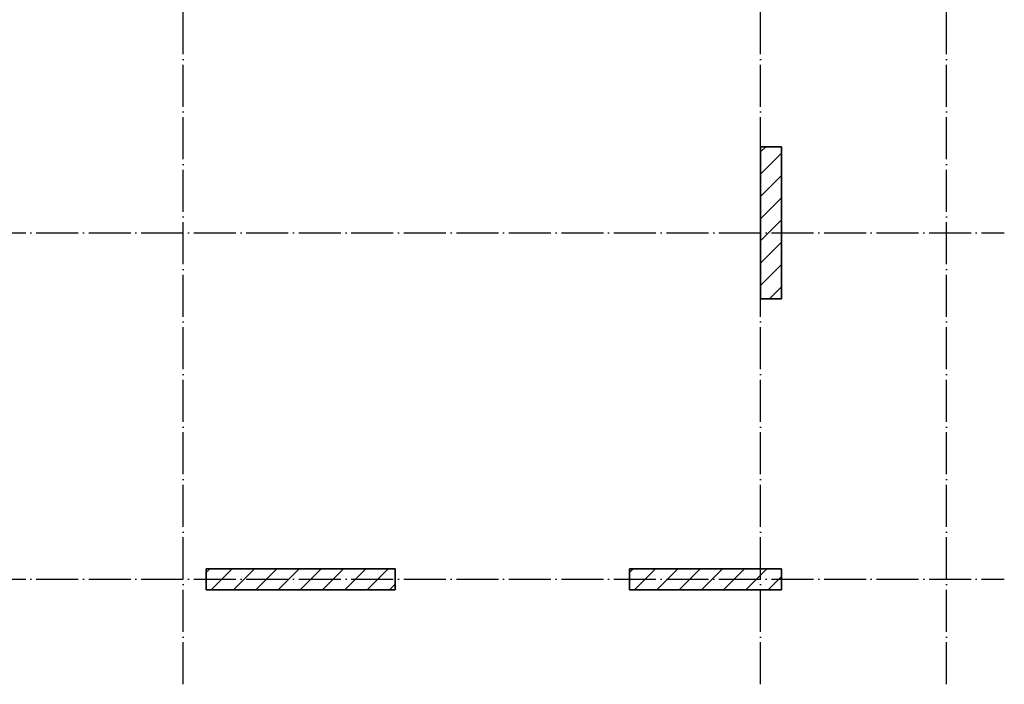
# Model space of a CAD drawing. Header units: millimetres. Extents: x -49773 to 2322955, y -3321 to 58485.
# Tile 108 of 256: x 505616 to 514991, y 32239 to 38569. Entities that reach past the tile are written whole.
import ezdxf

# ---------------------------------------------------------------- set-up
doc = ezdxf.new("R2010")
doc.units = ezdxf.units.MM
doc.linetypes.add('______11', pattern=[500, 400, -50, 0, -50])
doc.linetypes.add('______5', pattern=[1100, 800, -100, 100, -100])
doc.layers.add('Осевая линия_ общее', color=7, linetype='______5', lineweight=13, true_color=0xa0a0a0)

msp = doc.modelspace()

# ---------------------------------------------------------------- linework, layer by layer
at = {"color": 7, "linetype": 'Continuous', "lineweight": 35, "transparency": 33554687}
for p, q in [((512871.5, 37358.9), (512671.5, 37358.9)), ((512671.5, 37358.9), (512671.5, 35908.9)), ((512871.5, 35908.9), (512871.5, 37358.9)), ((512671.5, 35908.9), (512871.5, 35908.9)), ((509191.5, 33338.9), (507391.5, 33338.9)), ((507391.5, 33338.9), (507391.5, 33138.9)), ((509191.5, 33138.9), (509191.5, 33338.9)), ((512871.5, 33338.9), (511421.5, 33338.9)), ((511421.5, 33338.9), (511421.5, 33138.9)), ((512871.5, 33138.9), (512871.5, 33338.9)), ((507391.5, 33138.9), (509191.5, 33138.9)), ((511421.5, 33138.9), (512871.5, 33138.9))]:
    msp.add_line(p, q, dxfattribs=at)
at = {"color": 253, "linetype": '______11', "lineweight": 18, "true_color": 0xababab, "transparency": 33554687}
for p, q in [((512671.5, 37309.9), (512720.5, 37358.9)), ((512671.5, 36885.6), (512871.5, 37085.6)), ((512671.5, 36461.4), (512871.5, 36661.4)), ((512671.5, 36037.1), (512871.5, 36237.1)), ((507391.5, 33302.7), (507427.7, 33338.9)), ((507652, 33138.9), (507852, 33338.9)), ((508076.2, 33138.9), (508276.2, 33338.9)), ((508500.5, 33138.9), (508700.5, 33338.9)), ((508924.8, 33138.9), (509124.8, 33338.9)), ((511470.4, 33138.9), (511670.4, 33338.9)), ((511894.6, 33138.9), (512094.6, 33338.9)), ((512318.9, 33138.9), (512518.9, 33338.9)), ((512743.1, 33138.9), (512871.5, 33267.2))]:
    msp.add_line(p, q, dxfattribs=at)
at = {"color": 253, "linetype": '______5', "lineweight": 18, "true_color": 0xababab, "transparency": 33554687}
for p, q in [((512671.5, 37097.7), (512871.5, 37297.7)), ((512671.5, 36673.5), (512871.5, 36873.5)), ((512671.5, 36249.2), (512871.5, 36449.2)), ((512755.4, 35908.9), (512871.5, 36025)), ((507439.8, 33138.9), (507639.8, 33338.9)), ((507864.1, 33138.9), (508064.1, 33338.9)), ((508288.4, 33138.9), (508488.4, 33338.9)), ((508712.6, 33138.9), (508912.6, 33338.9)), ((511421.5, 33302.2), (511458.2, 33338.9)), ((511682.5, 33138.9), (511882.5, 33338.9)), ((512106.8, 33138.9), (512306.7, 33338.9)), ((512531, 33138.9), (512731, 33338.9)), ((509136.9, 33138.9), (509191.5, 33193.5))]:
    msp.add_line(p, q, dxfattribs=at)
at = {"layer": 'Осевая линия_ общее', "color": 253, "linetype": '______11', "lineweight": -3, "true_color": 0xa0a0a0, "transparency": 33554687}
for p, q in [((507171.5, 32238.9), (507171.5, 56278.9)), ((512671.5, 32238.9), (512671.5, 56278.9)), ((514441.5, 32238.9), (514441.5, 56278.9)), ((496771.5, 36538.9), (514991.5, 36538.9)), ((496771.5, 33238.9), (514991.5, 33238.9))]:
    msp.add_line(p, q, dxfattribs=at)

doc.saveas('drawing.dxf')
